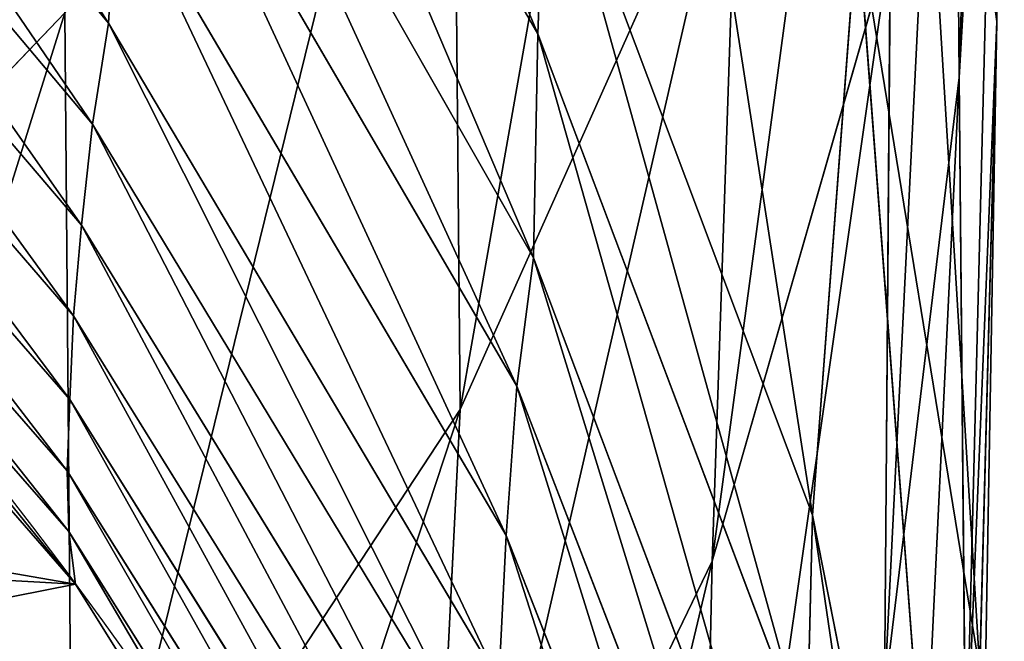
# Model space of a CAD drawing. Extents: x 0 to 21.4, y 0 to 18.7.
# Tile 22 of 256: x 11.978 to 12.305, y 2.48 to 2.686. Entities that reach past the tile are written whole.
import ezdxf

# ---------------------------------------------------------------- set-up
doc = ezdxf.new("R2010")
doc.units = 0
doc.header["$LTSCALE"] = 2.54
doc.layers.get('0').update_dxf_attribs({"color": 13, "linetype": 'CONTINUOUS'})

# ---------------------------------------------------------------- blocks, each defined once
blk = doc.blocks.new('GRUPUJ_36')
at = {"color": 0}
for p, q in [((12.69865268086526, 10.45237397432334, 2.213607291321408), (12.46667705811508, 10.45438130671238, 2.360661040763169)), ((12.71720167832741, 10.43988952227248, 2.533359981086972), (12.46667705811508, 10.45438130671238, 2.360661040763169)), ((12.69865268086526, 10.45237397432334, 2.213607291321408), (12.46667705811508, 10.45438130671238, 2.360661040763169)), ((12.71720167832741, 10.43988952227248, 2.533359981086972), (12.46667705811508, 10.45438130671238, 2.360661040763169)), ((12.69865268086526, 10.45237397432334, 2.213607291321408), (12.44712574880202, 10.41814389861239, 2.054550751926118)), ((12.69865268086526, 10.45237397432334, 2.213607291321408), (12.44712574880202, 10.41814389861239, 2.054550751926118)), ((12.95226565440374, 10.44203274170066, 2.368329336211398), (12.69865268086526, 10.45237397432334, 2.213607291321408)), ((12.91387061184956, 10.44668608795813, 2.041580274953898), (12.69865268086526, 10.45237397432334, 2.213607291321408)), ((12.91387061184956, 10.44668608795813, 2.041580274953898), (12.69865268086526, 10.45237397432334, 2.213607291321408)), ((12.95226565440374, 10.44203274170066, 2.368329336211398), (12.69865268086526, 10.45237397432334, 2.213607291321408)), ((12.91387061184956, 10.44668608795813, 2.041580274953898), (12.66482969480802, 10.40613246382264, 1.903961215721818)), ((12.91387061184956, 10.44668608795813, 2.041580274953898), (12.66482969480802, 10.40613246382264, 1.903961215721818)), ((12.95226565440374, 10.44203274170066, 2.368329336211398), (12.71720167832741, 10.43988952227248, 2.533359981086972)), ((12.95226565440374, 10.44203274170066, 2.368329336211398), (12.71720167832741, 10.43988952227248, 2.533359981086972)), ((12.71720167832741, 10.43988952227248, 2.533359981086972), (12.46388078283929, 10.43773686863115, 2.668706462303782)), ((12.71720167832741, 10.43988952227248, 2.533359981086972), (12.46388078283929, 10.43773686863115, 2.668706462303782)), ((13.10645406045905, 10.4393822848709, 1.847080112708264), (12.66482969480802, 10.40613246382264, 1.903961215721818)), ((13.10645406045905, 10.4393822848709, 1.847080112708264), (12.66482969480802, 10.40613246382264, 1.903961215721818)), ((12.92151423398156, 10.41509829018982, 2.655266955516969), (12.71720167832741, 10.43988952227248, 2.533359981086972)), ((12.92151423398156, 10.41509829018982, 2.655266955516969), (12.71720167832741, 10.43988952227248, 2.533359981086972)), ((13.10645406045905, 10.4393822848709, 1.847080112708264), (12.86235265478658, 10.3912648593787, 1.733120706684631)), ((13.10645406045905, 10.4393822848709, 1.847080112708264), (12.86235265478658, 10.3912648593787, 1.733120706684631)), ((12.92151423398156, 10.41509829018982, 2.655266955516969), (12.67184830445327, 10.41706436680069, 2.792510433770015)), ((12.87763231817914, 10.35799771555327, 2.915453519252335), (12.67184830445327, 10.41706436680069, 2.792510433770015)), ((12.92151423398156, 10.41509829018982, 2.655266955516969), (12.67184830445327, 10.41706436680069, 2.792510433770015)), ((12.87763231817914, 10.35799771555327, 2.915453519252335), (12.67184830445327, 10.41706436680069, 2.792510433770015)), ((12.86235265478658, 10.3912648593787, 1.733120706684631), (12.66482969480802, 10.40613246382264, 1.903961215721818)), ((12.86235265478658, 10.3912648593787, 1.733120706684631), (12.66482969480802, 10.40613246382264, 1.903961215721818)), ((12.86235265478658, 10.3912648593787, 1.733120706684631), (12.4246216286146, 10.32347266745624, 1.766575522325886)), ((12.86235265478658, 10.3912648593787, 1.733120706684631), (12.4246216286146, 10.32347266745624, 1.766575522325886)), ((12.86235265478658, 10.3912648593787, 1.733120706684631), (12.62780675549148, 10.30299780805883, 1.620262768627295)), ((12.86235265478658, 10.3912648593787, 1.733120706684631), (12.62780675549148, 10.30299780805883, 1.620262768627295)), ((12.93914044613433, 10.38935892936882, 1.63808735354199), (12.86235265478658, 10.3912648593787, 1.733120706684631)), ((12.93914044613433, 10.38935892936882, 1.63808735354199), (12.86235265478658, 10.3912648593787, 1.733120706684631)), ((12.93914044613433, 10.38935892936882, 1.63808735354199), (12.70275026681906, 10.30011217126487, 1.538122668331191)), ((12.93914044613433, 10.38935892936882, 1.63808735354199), (12.70275026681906, 10.30011217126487, 1.538122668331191)), ((13.01545698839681, 10.38860644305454, 1.54172604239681), (12.7770305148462, 10.29875661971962, 1.453890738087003)), ((13.01545698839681, 10.38860644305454, 1.54172604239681), (12.7770305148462, 10.29875661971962, 1.453890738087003)), ((13.05558952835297, 10.38452169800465, 1.482337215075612), (12.81963176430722, 10.29315375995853, 1.400491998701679)), ((13.05558952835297, 10.38452169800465, 1.482337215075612), (12.81963176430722, 10.29315375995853, 1.400491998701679)), ((13.10409069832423, 10.38203772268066, 1.404339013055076), (12.86909036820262, 10.28961760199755, 1.33016693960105)), ((13.10409069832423, 10.38203772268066, 1.404339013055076), (12.86909036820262, 10.28961760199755, 1.33016693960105)), ((12.87763231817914, 10.35799771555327, 2.915453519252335), (12.62109008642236, 10.36673241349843, 3.028401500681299)), ((12.8274052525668, 10.27436776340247, 3.151557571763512), (12.62109008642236, 10.36673241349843, 3.028401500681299)), ((12.8274052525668, 10.27436776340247, 3.151557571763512), (12.62109008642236, 10.36673241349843, 3.028401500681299)), ((12.87763231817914, 10.35799771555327, 2.915453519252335), (12.62109008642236, 10.36673241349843, 3.028401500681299)), ((13.07616573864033, 10.26199133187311, 3.034508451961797), (12.87763231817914, 10.35799771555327, 2.915453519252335)), ((13.12226557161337, 10.35266047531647, 2.776880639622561), (12.87763231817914, 10.35799771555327, 2.915453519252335)), ((13.07616573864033, 10.26199133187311, 3.034508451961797), (12.87763231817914, 10.35799771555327, 2.915453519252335)), ((13.12226557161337, 10.35266047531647, 2.776880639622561), (12.87763231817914, 10.35799771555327, 2.915453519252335)), ((12.70275026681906, 10.30011217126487, 1.538122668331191), (12.62780675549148, 10.30299780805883, 1.620262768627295)), ((12.70275026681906, 10.30011217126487, 1.538122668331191), (12.62780675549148, 10.30299780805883, 1.620262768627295)), ((12.70275026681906, 10.30011217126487, 1.538122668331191), (12.48173515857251, 10.17322754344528, 1.442235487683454)), ((12.70275026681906, 10.30011217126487, 1.538122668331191), (12.48173515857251, 10.17322754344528, 1.442235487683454)), ((12.7770305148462, 10.29875661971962, 1.453890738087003), (12.70275026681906, 10.30011217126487, 1.538122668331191)), ((12.7770305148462, 10.29875661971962, 1.453890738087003), (12.70275026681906, 10.30011217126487, 1.538122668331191)), ((12.7770305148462, 10.29875661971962, 1.453890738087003), (12.55405900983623, 10.17146037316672, 1.370288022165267)), ((12.7770305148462, 10.29875661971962, 1.453890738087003), (12.55405900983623, 10.17146037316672, 1.370288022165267)), ((12.81963176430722, 10.29315375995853, 1.400491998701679), (12.7770305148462, 10.29875661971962, 1.453890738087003)), ((12.81963176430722, 10.29315375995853, 1.400491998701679), (12.7770305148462, 10.29875661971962, 1.453890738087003)), ((12.81963176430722, 10.29315375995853, 1.400491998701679), (12.599380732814, 10.16490887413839, 1.322906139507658)), ((12.81963176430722, 10.29315375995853, 1.400491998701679), (12.599380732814, 10.16490887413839, 1.322906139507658)), ((12.86909036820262, 10.28961760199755, 1.33016693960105), (12.81963176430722, 10.29315375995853, 1.400491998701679)), ((12.86909036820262, 10.28961760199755, 1.33016693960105), (12.81963176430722, 10.29315375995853, 1.400491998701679)), ((12.86909036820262, 10.28961760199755, 1.33016693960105), (12.65001656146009, 10.16070135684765, 1.260290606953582)), ((12.86909036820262, 10.28961760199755, 1.33016693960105), (12.65001656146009, 10.16070135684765, 1.260290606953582)), ((12.9174707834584, 10.28726470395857, 1.257966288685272), (12.69919259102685, 10.15785477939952, 1.195074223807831)), ((12.9174707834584, 10.28726470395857, 1.257966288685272), (12.69919259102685, 10.15785477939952, 1.195074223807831)), ((12.9174707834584, 10.28726470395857, 1.257966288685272), (12.86909036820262, 10.28961760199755, 1.33016693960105)), ((12.9174707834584, 10.28726470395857, 1.257966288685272), (12.86909036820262, 10.28961760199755, 1.33016693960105)), ((12.94793910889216, 10.28271561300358, 1.2037896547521), (12.73268797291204, 10.1525392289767, 1.143908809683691)), ((12.94793910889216, 10.28271561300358, 1.2037896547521), (12.73268797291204, 10.1525392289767, 1.143908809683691)), ((12.97936610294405, 10.27959272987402, 1.141428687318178), (12.76621815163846, 10.14885155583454, 1.08500009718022)), ((12.97936610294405, 10.27959272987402, 1.141428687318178), (12.76621815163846, 10.14885155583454, 1.08500009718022)), ((13.00766498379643, 10.27738051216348, 1.081933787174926), (12.79629685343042, 10.14621964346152, 1.027673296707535)), ((13.00766498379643, 10.27738051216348, 1.081933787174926), (12.79629685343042, 10.14621964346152, 1.027673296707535)), ((12.8274052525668, 10.27436776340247, 3.151557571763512), (12.51235179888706, 10.27156173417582, 3.269573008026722)), ((12.8274052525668, 10.27436776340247, 3.151557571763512), (12.51235179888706, 10.27156173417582, 3.269573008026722)), ((13.03425354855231, 10.27636381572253, 1.02112899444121), (12.82401464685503, 10.14496277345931, 0.9685398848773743)), ((13.03425354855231, 10.27636381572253, 1.02112899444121), (12.82401464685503, 10.14496277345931, 0.9685398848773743)), ((13.07616573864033, 10.26199133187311, 3.034508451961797), (12.8274052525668, 10.27436776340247, 3.151557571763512)), ((13.02275608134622, 10.1461038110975, 3.267397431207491), (12.8274052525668, 10.27436776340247, 3.151557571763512)), ((13.07616573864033, 10.26199133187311, 3.034508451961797), (12.8274052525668, 10.27436776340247, 3.151557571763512)), ((13.02275608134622, 10.1461038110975, 3.267397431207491), (12.8274052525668, 10.27436776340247, 3.151557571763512)), ((13.05733928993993, 10.27568485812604, 0.9382810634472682), (12.84764280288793, 10.14407246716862, 0.8903695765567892)), ((13.05733928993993, 10.27568485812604, 0.9382810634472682), (12.84764280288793, 10.14407246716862, 0.8903695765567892)), ((13.07758719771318, 10.27627824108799, 0.8585166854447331), (12.86784656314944, 10.14465205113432, 0.8143003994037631)), ((13.07758719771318, 10.27627824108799, 0.8585166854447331), (12.86784656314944, 10.14465205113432, 0.8143003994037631)), ((12.69919259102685, 10.15785477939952, 1.195074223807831), (12.65001656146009, 10.16070135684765, 1.260290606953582)), ((12.69919259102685, 10.15785477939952, 1.195074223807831), (12.65001656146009, 10.16070135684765, 1.260290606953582)), ((12.69919259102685, 10.15785477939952, 1.195074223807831), (12.50243046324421, 9.995402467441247, 1.138023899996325)), ((12.69919259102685, 10.15785477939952, 1.195074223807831), (12.50243046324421, 9.995402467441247, 1.138023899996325)), ((12.73268797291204, 10.1525392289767, 1.143908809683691), (12.69919259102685, 10.15785477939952, 1.195074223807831)), ((12.73268797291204, 10.1525392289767, 1.143908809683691), (12.69919259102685, 10.15785477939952, 1.195074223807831)), ((12.73268797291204, 10.1525392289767, 1.143908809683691), (12.53915014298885, 9.98980059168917, 1.089703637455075)), ((12.73268797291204, 10.1525392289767, 1.143908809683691), (12.53915014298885, 9.98980059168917, 1.089703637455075)), ((12.76621815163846, 10.14885155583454, 1.08500009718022), (12.73268797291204, 10.1525392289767, 1.143908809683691)), ((12.76621815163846, 10.14885155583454, 1.08500009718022), (12.73268797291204, 10.1525392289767, 1.143908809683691)), ((12.76621815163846, 10.14885155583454, 1.08500009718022), (12.57497777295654, 9.985890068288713, 1.034062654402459)), ((12.76621815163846, 10.14885155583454, 1.08500009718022), (12.57497777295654, 9.985890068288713, 1.034062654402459)), ((12.79629685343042, 10.14621964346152, 1.027673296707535), (12.60701438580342, 9.983086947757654, 0.9787105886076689)), ((12.79629685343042, 10.14621964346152, 1.027673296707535), (12.60701438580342, 9.983086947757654, 0.9787105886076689)), ((12.79629685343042, 10.14621964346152, 1.027673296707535), (12.76621815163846, 10.14885155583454, 1.08500009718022)), ((12.79629685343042, 10.14621964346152, 1.027673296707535), (12.76621815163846, 10.14885155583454, 1.08500009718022)), ((12.82401464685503, 10.14496277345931, 0.9685398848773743), (12.79629685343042, 10.14621964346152, 1.027673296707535)), ((12.82401464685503, 10.14496277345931, 0.9685398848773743), (12.79629685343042, 10.14621964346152, 1.027673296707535)), ((12.8852383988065, 10.14684962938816, 0.737349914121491), (12.86784656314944, 10.14465205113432, 0.8143003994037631)), ((12.8852383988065, 10.14684962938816, 0.737349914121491), (12.86784656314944, 10.14465205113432, 0.8143003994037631)), ((12.82401464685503, 10.14496277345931, 0.9685398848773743), (12.63602527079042, 9.981719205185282, 0.9210450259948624)), ((12.82401464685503, 10.14496277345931, 0.9685398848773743), (12.63602527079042, 9.981719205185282, 0.9210450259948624)), ((12.84764280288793, 10.14407246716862, 0.8903695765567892), (12.6603927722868, 9.980720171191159, 0.8473299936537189)), ((12.84764280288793, 10.14407246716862, 0.8903695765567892), (12.6603927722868, 9.980720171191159, 0.8473299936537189)), ((12.86784656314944, 10.14465205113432, 0.8143003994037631), (12.68072723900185, 9.981259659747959, 0.7747282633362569)), ((12.86784656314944, 10.14465205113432, 0.8143003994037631), (12.68072723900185, 9.981259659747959, 0.7747282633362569)), ((13.02275608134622, 10.1461038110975, 3.267397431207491), (12.69572658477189, 10.14332456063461, 3.401979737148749)), ((13.02275608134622, 10.1461038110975, 3.267397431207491), (12.69572658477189, 10.14332456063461, 3.401979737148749)), ((12.8639390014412, 9.98248300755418, 3.523900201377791), (12.69572658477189, 10.14332456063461, 3.401979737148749)), ((12.8639390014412, 9.98248300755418, 3.523900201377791), (12.69572658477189, 10.14332456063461, 3.401979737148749)), ((12.84764280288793, 10.14407246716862, 0.8903695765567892), (12.82401464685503, 10.14496277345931, 0.9685398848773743)), ((12.84764280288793, 10.14407246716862, 0.8903695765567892), (12.82401464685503, 10.14496277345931, 0.9685398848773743)), ((12.86784656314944, 10.14465205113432, 0.8143003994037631), (12.84764280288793, 10.14407246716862, 0.8903695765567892)), ((12.86784656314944, 10.14465205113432, 0.8143003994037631), (12.84764280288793, 10.14407246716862, 0.8903695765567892))]:
    blk.add_line(p, q, dxfattribs=at)
at = {"color": 0, "extrusion": (0.1900753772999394, -2.686238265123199e-30, -0.9817694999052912)}
blk.add_arc((8.85, 13.7327025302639, 1.725258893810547), 1.602994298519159, 270.0000000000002, 3.053332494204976e-13, dxfattribs=at)
blk.add_arc((8.85, 13.7327025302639, 1.725258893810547), 1.602994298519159, 270.0000000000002, 3.053332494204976e-13, dxfattribs=at)
blk.add_arc((8.85, 13.7327025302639, 1.725258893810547), 1.602994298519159, 270.0000000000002, 3.053332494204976e-13, dxfattribs=at)
blk.add_arc((8.85, 13.7327025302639, 1.725258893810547), 1.602994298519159, 270.0000000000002, 3.053332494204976e-13, dxfattribs=at)
blk.add_arc((8.85, 13.7327025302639, 1.725258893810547), 1.602994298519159, 270.0000000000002, 3.053332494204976e-13, dxfattribs=at)
blk.add_arc((8.85, 13.7327025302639, 1.725258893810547), 1.602994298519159, 270.0000000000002, 3.053332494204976e-13, dxfattribs=at)
blk.add_arc((8.85, 13.7327025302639, 1.725258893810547), 1.602994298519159, 270.0000000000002, 3.053332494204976e-13, dxfattribs=at)
blk.add_arc((8.85, 13.7327025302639, 1.725258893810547), 1.602994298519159, 270.0000000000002, 3.053332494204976e-13, dxfattribs=at)
blk.add_arc((8.85, 13.7327025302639, 1.725258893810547), 1.602994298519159, 270.0000000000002, 3.053332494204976e-13, dxfattribs=at)
blk.add_arc((8.85, 13.7327025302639, 1.725258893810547), 1.602994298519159, 270.0000000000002, 3.053332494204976e-13, dxfattribs=at)
blk.add_arc((8.85, 13.7327025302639, 1.725258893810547), 1.602994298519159, 270.0000000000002, 3.053332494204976e-13, dxfattribs=at)
at = {"color": 0}
mesh = blk.add_polyface(dxfattribs=at)
corners = [(12.21818030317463, 10.42354774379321, 2.182730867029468), (12.69865268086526, 10.45237397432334, 2.213607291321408), (12.44712574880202, 10.41814389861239, 2.054550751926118), (12.46667705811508, 10.45438130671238, 2.360661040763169)]
mesh.append_faces([[corners[k] for k in face] for face in [(0, 1, 2), (1, 0, 3)]], dxfattribs={"vtx0": -1, "color": 0})
mesh = blk.add_polyface(dxfattribs=at)
corners = [(12.21834140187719, 10.45481845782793, 2.480450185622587), (12.71720167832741, 10.43988952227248, 2.533359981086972), (12.46667705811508, 10.45438130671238, 2.360661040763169), (12.46388078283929, 10.43773686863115, 2.668706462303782)]
mesh.append_faces([[corners[k] for k in face] for face in [(0, 1, 2), (1, 0, 3)]], dxfattribs={"vtx0": -1, "color": 0})
mesh = blk.add_polyface(dxfattribs=at)
corners = [(12.46667705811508, 10.45438130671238, 2.360661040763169), (12.95226565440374, 10.44203274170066, 2.368329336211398), (12.69865268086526, 10.45237397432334, 2.213607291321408), (12.71720167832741, 10.43988952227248, 2.533359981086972)]
mesh.append_faces([[corners[k] for k in face] for face in [(0, 1, 2), (1, 0, 3)]], dxfattribs={"vtx0": -1, "color": 0})
mesh = blk.add_polyface(dxfattribs=at)
corners = [(12.2558825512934, 9.100763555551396, 0.6155035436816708), (12.25588255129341, 8.599236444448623, 0.6155035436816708), (12.23650681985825, 8.85, 0.6117523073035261), (12.31353265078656, 9.345352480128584, 0.6266648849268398), (12.31353265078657, 8.354647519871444, 0.6266648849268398), (12.40803758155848, 9.577744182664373, 0.6449615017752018), (12.40803758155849, 8.122255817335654, 0.6449615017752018), (12.53707031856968, 9.792216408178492, 0.6699428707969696), (12.53707031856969, 7.907783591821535, 0.6699428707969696), (12.69745364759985, 9.983488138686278, 0.7009938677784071), (12.62640576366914, 8.850000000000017, 0.6872386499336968), (12.64098119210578, 9.038637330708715, 0.6900605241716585), (12.68434858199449, 9.222629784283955, 0.698456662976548), (12.75544008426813, 9.397446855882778, 0.7122203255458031), (12.8852383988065, 10.14684962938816, 0.737349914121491), (12.85250519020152, 9.558783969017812, 0.7310126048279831), (12.97315383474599, 9.7026684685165, 0.7543707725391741), (13.09580068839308, 10.27827837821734, 0.7781158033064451), (13.11441524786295, 9.825557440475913, 0.7817196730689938), (13.32395577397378, 10.37453817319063, 0.8222877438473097), (13.2728111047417, 9.924424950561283, 0.8123858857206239), (13.4444411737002, 9.996836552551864, 0.8456143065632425), (13.56408572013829, 10.43325877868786, 0.8687780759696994), (13.62507935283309, 10.04100923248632, 0.8805867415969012), (13.81027773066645, 10.45299429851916, 0.9164420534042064), (13.81027773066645, 10.05585531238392, 0.9164420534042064), (14.05646974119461, 10.43325877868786, 0.9641060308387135), (13.99547610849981, 10.04100923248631, 0.9522973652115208), (14.1761142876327, 9.996836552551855, 0.9872698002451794), (14.29659968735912, 10.37453817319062, 1.010596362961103), (14.3477443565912, 9.924424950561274, 1.020498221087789), (14.52475477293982, 10.27827837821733, 1.054768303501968), (14.50614021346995, 9.825557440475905, 1.05116443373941), (14.6474016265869, 9.70266846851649, 1.078513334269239), (14.73531706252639, 10.14684962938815, 1.095534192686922), (14.76805027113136, 9.558783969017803, 1.10187150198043), (14.92310181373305, 9.983488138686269, 1.131890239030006), (14.86511537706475, 9.39744685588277, 1.12066378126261), (14.93620687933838, 9.222629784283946, 1.134427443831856), (15.08348514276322, 9.792216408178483, 1.162941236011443), (14.97957426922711, 9.038637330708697, 1.142823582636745), (14.99414969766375, 8.85, 1.145645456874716), (12.69745364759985, 7.716511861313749, 0.7009938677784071), (12.64098119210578, 8.661362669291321, 0.6900605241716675), (12.6843485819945, 8.477370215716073, 0.698456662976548), (12.75544008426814, 8.30255314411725, 0.7122203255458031), (12.8852383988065, 7.553150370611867, 0.737349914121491), (12.85250519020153, 8.141216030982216, 0.7310126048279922), (12.973153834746, 7.997331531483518, 0.7543707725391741), (13.09580068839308, 7.42172162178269, 0.7781158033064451), (13.11441524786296, 7.874442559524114, 0.7817196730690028), (13.32395577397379, 7.325461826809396, 0.8222877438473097), (13.27281110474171, 7.775575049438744, 0.8123858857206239), (13.4444411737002, 7.703163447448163, 0.8456143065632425), (13.56408572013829, 7.266741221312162, 0.8687780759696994), (13.62507935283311, 7.658990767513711, 0.8805867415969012), (13.81027773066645, 7.247005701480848, 0.9164420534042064), (13.81027773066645, 7.64414468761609, 0.9164420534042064), (13.99547610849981, 7.658990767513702, 0.9522973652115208), (14.05646974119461, 7.266741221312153, 0.9641060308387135), (14.17611428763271, 7.703163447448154, 0.9872698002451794), (14.29659968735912, 7.325461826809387, 1.010596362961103), (14.34774435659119, 7.775575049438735, 1.020498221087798), (14.52475477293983, 7.42172162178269, 1.054768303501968), (14.50614021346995, 7.874442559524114, 1.05116443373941), (14.64740162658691, 7.997331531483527, 1.078513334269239), (14.7353170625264, 7.553150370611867, 1.095534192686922), (14.76805027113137, 8.141216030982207, 1.10187150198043), (14.92310181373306, 7.71651186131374, 1.131890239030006), (14.86511537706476, 8.30255314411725, 1.12066378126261), (14.93620687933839, 8.477370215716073, 1.134427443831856), (15.08348514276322, 7.907783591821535, 1.162941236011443), (14.97957426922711, 8.66136266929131, 1.142823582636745), (15.21251787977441, 9.577744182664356, 1.187922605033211), (15.21251787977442, 8.122255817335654, 1.187922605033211), (15.30702281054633, 9.345352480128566, 1.206219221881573), (15.30702281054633, 8.354647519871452, 1.206219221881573), (15.36467291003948, 9.100763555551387, 1.217380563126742), (15.36467291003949, 8.599236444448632, 1.217380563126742), (15.38404864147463, 8.850000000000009, 1.221131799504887)]
mesh.append_faces([[corners[k] for k in face] for face in [(0, 1, 2), (78, 77, 79)]], dxfattribs={"vtx0": -1, "color": 0})
mesh.append_faces([[corners[k] for k in face] for face in [(1, 3, 4), (4, 5, 6), (6, 7, 8), (10, 9, 11), (11, 9, 12), (12, 9, 13), (13, 14, 15), (15, 14, 16), (16, 17, 18), (18, 19, 20), (20, 19, 21), (21, 22, 23), (23, 24, 25), (25, 26, 27), (27, 26, 28), (28, 29, 30), (30, 31, 32), (32, 31, 33), (33, 34, 35), (35, 36, 37), (37, 36, 38), (38, 39, 40), (40, 39, 41), (42, 45, 46), (46, 48, 49), (49, 50, 51), (51, 53, 54), (54, 55, 56), (56, 58, 59), (59, 60, 61), (61, 62, 63), (63, 65, 66), (66, 67, 68), (68, 70, 71), (71, 73, 74), (74, 75, 76), (76, 77, 78)]], dxfattribs={"vtx0": -1, "vtx1": -1, "color": 0})
mesh.append_faces([[corners[k] for k in face] for face in [(8, 9, 10), (71, 41, 39)]], dxfattribs={"vtx0": -1, "vtx1": -1, "vtx2": -1, "color": 0})
mesh.append_faces([[corners[k] for k in face] for face in [(1, 0, 3), (4, 3, 5), (6, 5, 7), (8, 7, 9), (13, 9, 14), (16, 14, 17), (18, 17, 19), (21, 19, 22), (23, 22, 24), (25, 24, 26), (28, 26, 29), (30, 29, 31), (33, 31, 34), (35, 34, 36), (38, 36, 39), (10, 42, 8), (42, 10, 43), (42, 43, 44), (42, 44, 45), (46, 45, 47), (46, 47, 48), (49, 48, 50), (51, 50, 52), (51, 52, 53), (54, 53, 55), (56, 55, 57), (56, 57, 58), (59, 58, 60), (61, 60, 62), (63, 62, 64), (63, 64, 65), (66, 65, 67), (68, 67, 69), (68, 69, 70), (71, 70, 72), (71, 72, 41), (71, 39, 73), (74, 73, 75), (76, 75, 77)]], dxfattribs={"vtx0": -1, "vtx2": -1, "color": 0})
mesh = blk.add_polyface(dxfattribs=at)
corners = [(12.44712574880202, 10.41814389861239, 2.054550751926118), (12.91387061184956, 10.44668608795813, 2.041580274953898), (12.66482969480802, 10.40613246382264, 1.903961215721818), (12.69865268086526, 10.45237397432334, 2.213607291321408)]
mesh.append_faces([[corners[k] for k in face] for face in [(0, 1, 2), (1, 0, 3)]], dxfattribs={"vtx0": -1, "color": 0})
mesh = blk.add_polyface(dxfattribs=at)
corners = [(12.69865268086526, 10.45237397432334, 2.213607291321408), (13.16561216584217, 10.44413497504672, 2.176044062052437), (12.91387061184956, 10.44668608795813, 2.041580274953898), (12.95226565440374, 10.44203274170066, 2.368329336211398)]
mesh.append_faces([[corners[k] for k in face] for face in [(0, 1, 2), (1, 0, 3)]], dxfattribs={"vtx0": -1, "color": 0})
mesh = blk.add_polyface(dxfattribs=at)
corners = [(12.91387061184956, 10.44668608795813, 2.041580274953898), (13.10645406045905, 10.4393822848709, 1.847080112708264), (12.66482969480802, 10.40613246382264, 1.903961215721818)]
mesh.append_faces([[corners[k] for k in face] for face in [(0, 1, 2)]], dxfattribs={"color": 0})
mesh = blk.add_polyface(dxfattribs=at)
corners = [(12.71720167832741, 10.43988952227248, 2.533359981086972), (13.16723254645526, 10.41832882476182, 2.475733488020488), (12.95226565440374, 10.44203274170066, 2.368329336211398), (12.92151423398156, 10.41509829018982, 2.655266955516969)]
mesh.append_faces([[corners[k] for k in face] for face in [(0, 1, 2), (1, 0, 3)]], dxfattribs={"vtx0": -1, "color": 0})
mesh = blk.add_polyface(dxfattribs=at)
corners = [(12.46388078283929, 10.43773686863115, 2.668706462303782), (12.92151423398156, 10.41509829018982, 2.655266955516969), (12.71720167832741, 10.43988952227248, 2.533359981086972), (12.67184830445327, 10.41706436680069, 2.792510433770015)]
mesh.append_faces([[corners[k] for k in face] for face in [(0, 1, 2), (1, 0, 3)]], dxfattribs={"vtx0": -1, "color": 0})
mesh = blk.add_polyface(dxfattribs=at)
corners = [(12.66482969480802, 10.40613246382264, 1.903961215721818), (13.10645406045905, 10.4393822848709, 1.847080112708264), (12.86235265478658, 10.3912648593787, 1.733120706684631)]
mesh.append_faces([[corners[k] for k in face] for face in [(0, 1, 2)]], dxfattribs={"color": 0})
mesh = blk.add_polyface(dxfattribs=at)
corners = [(12.86235265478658, 10.3912648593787, 1.733120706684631), (13.18508498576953, 10.43877026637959, 1.739668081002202), (12.93914044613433, 10.38935892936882, 1.63808735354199), (13.10645406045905, 10.4393822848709, 1.847080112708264)]
mesh.append_faces([[corners[k] for k in face] for face in [(0, 1, 2), (1, 0, 3)]], dxfattribs={"vtx0": -1, "color": 0})
mesh = blk.add_polyface(dxfattribs=at)
corners = [(12.40889074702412, 10.4209234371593, 2.900961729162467), (12.87763231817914, 10.35799771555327, 2.915453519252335), (12.67184830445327, 10.41706436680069, 2.792510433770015), (12.62109008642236, 10.36673241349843, 3.028401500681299)]
mesh.append_faces([[corners[k] for k in face] for face in [(0, 1, 2), (1, 0, 3)]], dxfattribs={"vtx0": -1, "color": 0})
mesh = blk.add_polyface(dxfattribs=at)
corners = [(12.67184830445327, 10.41706436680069, 2.792510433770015), (13.12226557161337, 10.35266047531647, 2.776880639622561), (12.92151423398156, 10.41509829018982, 2.655266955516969), (12.87763231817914, 10.35799771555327, 2.915453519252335)]
mesh.append_faces([[corners[k] for k in face] for face in [(0, 1, 2), (1, 0, 3)]], dxfattribs={"vtx0": -1, "color": 0})
mesh = blk.add_polyface(dxfattribs=at)
corners = [(12.66482969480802, 10.40613246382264, 1.903961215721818), (12.86235265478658, 10.3912648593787, 1.733120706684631), (12.4246216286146, 10.32347266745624, 1.766575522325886)]
mesh.append_faces([[corners[k] for k in face] for face in [(0, 1, 2)]], dxfattribs={"color": 0})
mesh = blk.add_polyface(dxfattribs=at)
corners = [(12.4246216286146, 10.32347266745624, 1.766575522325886), (12.86235265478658, 10.3912648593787, 1.733120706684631), (12.62780675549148, 10.30299780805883, 1.620262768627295)]
mesh.append_faces([[corners[k] for k in face] for face in [(0, 1, 2)]], dxfattribs={"color": 0})
mesh = blk.add_polyface(dxfattribs=at)
corners = [(12.62780675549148, 10.30299780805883, 1.620262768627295), (12.93914044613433, 10.38935892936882, 1.63808735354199), (12.70275026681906, 10.30011217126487, 1.538122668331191), (12.86235265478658, 10.3912648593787, 1.733120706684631)]
mesh.append_faces([[corners[k] for k in face] for face in [(0, 1, 2), (1, 0, 3)]], dxfattribs={"vtx0": -1, "color": 0})
mesh = blk.add_polyface(dxfattribs=at)
corners = [(12.70275026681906, 10.30011217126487, 1.538122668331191), (13.01545698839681, 10.38860644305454, 1.54172604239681), (12.7770305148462, 10.29875661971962, 1.453890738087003), (12.93914044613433, 10.38935892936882, 1.63808735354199)]
mesh.append_faces([[corners[k] for k in face] for face in [(0, 1, 2), (1, 0, 3)]], dxfattribs={"vtx0": -1, "color": 0})
mesh = blk.add_polyface(dxfattribs=at)
corners = [(12.7770305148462, 10.29875661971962, 1.453890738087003), (13.05558952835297, 10.38452169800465, 1.482337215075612), (12.81963176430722, 10.29315375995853, 1.400491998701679), (13.01545698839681, 10.38860644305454, 1.54172604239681)]
mesh.append_faces([[corners[k] for k in face] for face in [(0, 1, 2), (1, 0, 3)]], dxfattribs={"vtx0": -1, "color": 0})
mesh = blk.add_polyface(dxfattribs=at)
corners = [(12.81963176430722, 10.29315375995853, 1.400491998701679), (13.10409069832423, 10.38203772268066, 1.404339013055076), (12.86909036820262, 10.28961760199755, 1.33016693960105), (13.05558952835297, 10.38452169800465, 1.482337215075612)]
mesh.append_faces([[corners[k] for k in face] for face in [(0, 1, 2), (1, 0, 3)]], dxfattribs={"vtx0": -1, "color": 0})
mesh = blk.add_polyface(dxfattribs=at)
corners = [(12.86909036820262, 10.28961760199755, 1.33016693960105), (13.15189030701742, 10.3804457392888, 1.325151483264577), (12.9174707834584, 10.28726470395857, 1.257966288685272), (13.10409069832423, 10.38203772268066, 1.404339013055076)]
mesh.append_faces([[corners[k] for k in face] for face in [(0, 1, 2), (1, 0, 3)]], dxfattribs={"vtx0": -1, "color": 0})
mesh = blk.add_polyface(dxfattribs=at)
corners = [(12.31832993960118, 10.36403690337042, 3.129940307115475), (12.8274052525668, 10.27436776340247, 3.151557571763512), (12.62109008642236, 10.36673241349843, 3.028401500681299), (12.51235179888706, 10.27156173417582, 3.269573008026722)]
mesh.append_faces([[corners[k] for k in face] for face in [(0, 1, 2), (1, 0, 3)]], dxfattribs={"vtx0": -1, "color": 0})
mesh = blk.add_polyface(dxfattribs=at)
corners = [(12.62109008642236, 10.36673241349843, 3.028401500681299), (13.07616573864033, 10.26199133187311, 3.034508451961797), (12.87763231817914, 10.35799771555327, 2.915453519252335), (12.8274052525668, 10.27436776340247, 3.151557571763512)]
mesh.append_faces([[corners[k] for k in face] for face in [(0, 1, 2), (1, 0, 3)]], dxfattribs={"vtx0": -1, "color": 0})
mesh = blk.add_polyface(dxfattribs=at)
corners = [(12.87763231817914, 10.35799771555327, 2.915453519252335), (13.31451252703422, 10.2541135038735, 2.89520650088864), (13.12226557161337, 10.35266047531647, 2.776880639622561), (13.07616573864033, 10.26199133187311, 3.034508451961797)]
mesh.append_faces([[corners[k] for k in face] for face in [(0, 1, 2), (1, 0, 3)]], dxfattribs={"vtx0": -1, "color": 0})
mesh = blk.add_polyface(dxfattribs=at)
corners = [(12.40859166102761, 10.17675455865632, 1.511285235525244), (12.70275026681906, 10.30011217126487, 1.538122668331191), (12.48173515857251, 10.17322754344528, 1.442235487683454), (12.62780675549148, 10.30299780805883, 1.620262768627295)]
mesh.append_faces([[corners[k] for k in face] for face in [(0, 1, 2), (1, 0, 3)]], dxfattribs={"vtx0": -1, "color": 0})
mesh = blk.add_polyface(dxfattribs=at)
corners = [(12.48173515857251, 10.17322754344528, 1.442235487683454), (12.7770305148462, 10.29875661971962, 1.453890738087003), (12.55405900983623, 10.17146037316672, 1.370288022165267), (12.70275026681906, 10.30011217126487, 1.538122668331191)]
mesh.append_faces([[corners[k] for k in face] for face in [(0, 1, 2), (1, 0, 3)]], dxfattribs={"vtx0": -1, "color": 0})
mesh = blk.add_polyface(dxfattribs=at)
corners = [(12.55405900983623, 10.17146037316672, 1.370288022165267), (12.81963176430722, 10.29315375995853, 1.400491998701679), (12.599380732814, 10.16490887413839, 1.322906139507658), (12.7770305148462, 10.29875661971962, 1.453890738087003)]
mesh.append_faces([[corners[k] for k in face] for face in [(0, 1, 2), (1, 0, 3)]], dxfattribs={"vtx0": -1, "color": 0})
mesh = blk.add_polyface(dxfattribs=at)
corners = [(12.599380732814, 10.16490887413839, 1.322906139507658), (12.86909036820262, 10.28961760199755, 1.33016693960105), (12.65001656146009, 10.16070135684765, 1.260290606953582), (12.81963176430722, 10.29315375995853, 1.400491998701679)]
mesh.append_faces([[corners[k] for k in face] for face in [(0, 1, 2), (1, 0, 3)]], dxfattribs={"vtx0": -1, "color": 0})
mesh = blk.add_polyface(dxfattribs=at)
corners = [(12.65001656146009, 10.16070135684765, 1.260290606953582), (12.9174707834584, 10.28726470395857, 1.257966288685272), (12.69919259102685, 10.15785477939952, 1.195074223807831), (12.86909036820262, 10.28961760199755, 1.33016693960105)]
mesh.append_faces([[corners[k] for k in face] for face in [(0, 1, 2), (1, 0, 3)]], dxfattribs={"vtx0": -1, "color": 0})
mesh = blk.add_polyface(dxfattribs=at)
corners = [(12.69919259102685, 10.15785477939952, 1.195074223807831), (12.94793910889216, 10.28271561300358, 1.2037896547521), (12.73268797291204, 10.1525392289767, 1.143908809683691), (12.9174707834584, 10.28726470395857, 1.257966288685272)]
mesh.append_faces([[corners[k] for k in face] for face in [(0, 1, 2), (1, 0, 3)]], dxfattribs={"vtx0": -1, "color": 0})
mesh = blk.add_polyface(dxfattribs=at)
corners = [(12.73268797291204, 10.1525392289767, 1.143908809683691), (12.97936610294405, 10.27959272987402, 1.141428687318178), (12.76621815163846, 10.14885155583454, 1.08500009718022), (12.94793910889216, 10.28271561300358, 1.2037896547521)]
mesh.append_faces([[corners[k] for k in face] for face in [(0, 1, 2), (1, 0, 3)]], dxfattribs={"vtx0": -1, "color": 0})
mesh = blk.add_polyface(dxfattribs=at)
corners = [(12.76621815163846, 10.14885155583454, 1.08500009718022), (13.00766498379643, 10.27738051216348, 1.081933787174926), (12.79629685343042, 10.14621964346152, 1.027673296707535), (12.97936610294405, 10.27959272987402, 1.141428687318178)]
mesh.append_faces([[corners[k] for k in face] for face in [(0, 1, 2), (1, 0, 3)]], dxfattribs={"vtx0": -1, "color": 0})
mesh = blk.add_polyface(dxfattribs=at)
corners = [(12.79629685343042, 10.14621964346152, 1.027673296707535), (13.03425354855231, 10.27636381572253, 1.02112899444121), (12.82401464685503, 10.14496277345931, 0.9685398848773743), (13.00766498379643, 10.27738051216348, 1.081933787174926)]
mesh.append_faces([[corners[k] for k in face] for face in [(0, 1, 2), (1, 0, 3)]], dxfattribs={"vtx0": -1, "color": 0})
mesh = blk.add_polyface(dxfattribs=at)
corners = [(12.86784656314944, 10.14465205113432, 0.8143003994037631), (13.09580068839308, 10.27827837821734, 0.7781158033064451), (12.8852383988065, 10.14684962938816, 0.737349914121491), (13.07758719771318, 10.27627824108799, 0.8585166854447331)]
mesh.append_faces([[corners[k] for k in face] for face in [(0, 1, 2), (1, 0, 3)]], dxfattribs={"vtx0": -1, "color": 0})
mesh = blk.add_polyface(dxfattribs=at)
corners = [(12.51235179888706, 10.27156173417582, 3.269573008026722), (13.02275608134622, 10.1461038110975, 3.267397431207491), (12.8274052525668, 10.27436776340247, 3.151557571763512), (12.69572658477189, 10.14332456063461, 3.401979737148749)]
mesh.append_faces([[corners[k] for k in face] for face in [(0, 1, 2), (1, 0, 3)]], dxfattribs={"vtx0": -1, "color": 0})
mesh = blk.add_polyface(dxfattribs=at)
corners = [(12.82401464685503, 10.14496277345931, 0.9685398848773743), (13.05733928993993, 10.27568485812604, 0.9382810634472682), (12.84764280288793, 10.14407246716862, 0.8903695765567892), (13.03425354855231, 10.27636381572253, 1.02112899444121)]
mesh.append_faces([[corners[k] for k in face] for face in [(0, 1, 2), (1, 0, 3)]], dxfattribs={"vtx0": -1, "color": 0})
mesh = blk.add_polyface(dxfattribs=at)
corners = [(12.8274052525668, 10.27436776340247, 3.151557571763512), (13.26256001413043, 10.13140921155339, 3.146743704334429), (13.07616573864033, 10.26199133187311, 3.034508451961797), (13.02275608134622, 10.1461038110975, 3.267397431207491)]
mesh.append_faces([[corners[k] for k in face] for face in [(0, 1, 2), (1, 0, 3)]], dxfattribs={"vtx0": -1, "color": 0})
mesh = blk.add_polyface(dxfattribs=at)
corners = [(12.84764280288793, 10.14407246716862, 0.8903695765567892), (13.07758719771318, 10.27627824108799, 0.8585166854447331), (12.86784656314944, 10.14465205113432, 0.8143003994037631), (13.05733928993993, 10.27568485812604, 0.9382810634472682)]
mesh.append_faces([[corners[k] for k in face] for face in [(0, 1, 2), (1, 0, 3)]], dxfattribs={"vtx0": -1, "color": 0})
mesh = blk.add_polyface(dxfattribs=at)
corners = [(12.45226360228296, 9.9984633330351, 1.19643060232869), (12.69919259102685, 10.15785477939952, 1.195074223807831), (12.50243046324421, 9.995402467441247, 1.138023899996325), (12.65001656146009, 10.16070135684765, 1.260290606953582)]
mesh.append_faces([[corners[k] for k in face] for face in [(0, 1, 2), (1, 0, 3)]], dxfattribs={"vtx0": -1, "color": 0})
mesh = blk.add_polyface(dxfattribs=at)
corners = [(12.50243046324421, 9.995402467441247, 1.138023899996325), (12.73268797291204, 10.1525392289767, 1.143908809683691), (12.53915014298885, 9.98980059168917, 1.089703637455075), (12.69919259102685, 10.15785477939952, 1.195074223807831)]
mesh.append_faces([[corners[k] for k in face] for face in [(0, 1, 2), (1, 0, 3)]], dxfattribs={"vtx0": -1, "color": 0})
mesh = blk.add_polyface(dxfattribs=at)
corners = [(12.53915014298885, 9.98980059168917, 1.089703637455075), (12.76621815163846, 10.14885155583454, 1.08500009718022), (12.57497777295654, 9.985890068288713, 1.034062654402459), (12.73268797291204, 10.1525392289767, 1.143908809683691)]
mesh.append_faces([[corners[k] for k in face] for face in [(0, 1, 2), (1, 0, 3)]], dxfattribs={"vtx0": -1, "color": 0})
mesh = blk.add_polyface(dxfattribs=at)
corners = [(12.57497777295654, 9.985890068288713, 1.034062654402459), (12.79629685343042, 10.14621964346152, 1.027673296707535), (12.60701438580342, 9.983086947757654, 0.9787105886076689), (12.76621815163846, 10.14885155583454, 1.08500009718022)]
mesh.append_faces([[corners[k] for k in face] for face in [(0, 1, 2), (1, 0, 3)]], dxfattribs={"vtx0": -1, "color": 0})
mesh = blk.add_polyface(dxfattribs=at)
corners = [(12.60701438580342, 9.983086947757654, 0.9787105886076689), (12.82401464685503, 10.14496277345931, 0.9685398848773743), (12.63602527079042, 9.981719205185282, 0.9210450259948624), (12.79629685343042, 10.14621964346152, 1.027673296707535)]
mesh.append_faces([[corners[k] for k in face] for face in [(0, 1, 2), (1, 0, 3)]], dxfattribs={"vtx0": -1, "color": 0})
mesh = blk.add_polyface(dxfattribs=at)
corners = [(12.68072723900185, 9.981259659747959, 0.7747282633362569), (12.8852383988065, 10.14684962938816, 0.737349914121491), (12.69745364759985, 9.983488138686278, 0.7009938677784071), (12.86784656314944, 10.14465205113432, 0.8143003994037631)]
mesh.append_faces([[corners[k] for k in face] for face in [(0, 1, 2), (1, 0, 3)]], dxfattribs={"vtx0": -1, "color": 0})
mesh = blk.add_polyface(dxfattribs=at)
corners = [(12.38400379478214, 10.1337067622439, 3.494026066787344), (12.8639390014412, 9.98248300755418, 3.523900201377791), (12.69572658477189, 10.14332456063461, 3.401979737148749), (12.53446530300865, 9.972975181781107, 3.631476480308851)]
mesh.append_faces([[corners[k] for k in face] for face in [(0, 1, 2), (1, 0, 3)]], dxfattribs={"vtx0": -1, "color": 0})
mesh = blk.add_polyface(dxfattribs=at)
corners = [(12.63602527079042, 9.981719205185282, 0.9210450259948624), (12.84764280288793, 10.14407246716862, 0.8903695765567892), (12.6603927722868, 9.980720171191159, 0.8473299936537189), (12.82401464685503, 10.14496277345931, 0.9685398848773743)]
mesh.append_faces([[corners[k] for k in face] for face in [(0, 1, 2), (1, 0, 3)]], dxfattribs={"vtx0": -1, "color": 0})
mesh = blk.add_polyface(dxfattribs=at)
corners = [(12.6603927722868, 9.980720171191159, 0.8473299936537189), (12.86784656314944, 10.14465205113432, 0.8143003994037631), (12.68072723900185, 9.981259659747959, 0.7747282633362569), (12.84764280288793, 10.14407246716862, 0.8903695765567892)]
mesh.append_faces([[corners[k] for k in face] for face in [(0, 1, 2), (1, 0, 3)]], dxfattribs={"vtx0": -1, "color": 0})
mesh = blk.add_polyface(dxfattribs=at)
corners = [(12.69572658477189, 10.14332456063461, 3.401979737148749), (13.2023323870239, 9.985098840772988, 3.373068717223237), (13.02275608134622, 10.1461038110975, 3.267397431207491), (12.8639390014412, 9.98248300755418, 3.523900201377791)]
mesh.append_faces([[corners[k] for k in face] for face in [(0, 1, 2), (1, 0, 3)]], dxfattribs={"vtx0": -1, "color": 0})
blk = doc.blocks.new('GRUPUJ_37')
at = {"color": 0}
blk.add_blockref('GRUPUJ_36', (-9.023892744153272e-15, 0, -0.6117523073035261), dxfattribs=at)
blk = doc.blocks.new('KOMPONENT_7')
at = {"color": 253, "rotation": 270.0000000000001}
blk.add_blockref('GRUPUJ_37', (1.849999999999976, 15.38404864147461, 1.11856380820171), dxfattribs=at)

msp = doc.modelspace()

# ---------------------------------------------------------------- block references
at = {"color": 0}
msp.add_blockref('KOMPONENT_7', (0, 0), dxfattribs=at)

doc.saveas('drawing.dxf')
